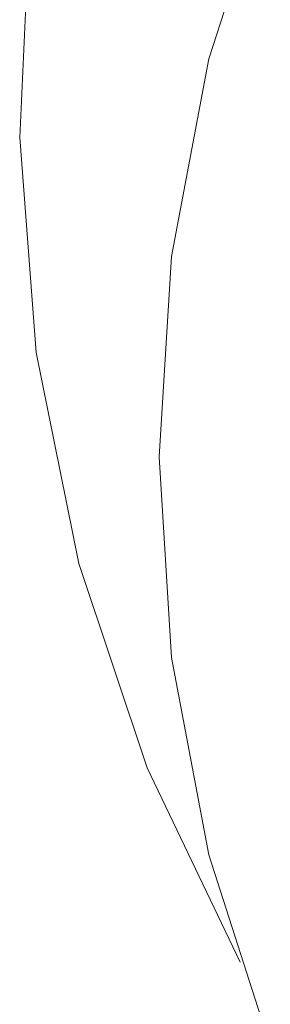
# Model space of a CAD drawing. Extents: x -123 to 597, y -160 to 584.
# Tile 204 of 207: x 25.647 to 25.82, y 234.341 to 235.023. Entities that reach past the tile are written whole.
import ezdxf

# ---------------------------------------------------------------- set-up
doc = ezdxf.new("R2010")
doc.units = 0
doc.layers.get('0').update_dxf_attribs({"lineweight": 35})
doc.layers.add('X_Geometrie', color=3, linetype='Continuous', lineweight=50, true_color=0x00ff00)

# ---------------------------------------------------------------- blocks, each defined once
blk = doc.blocks.new('Blockreferenz-A07ALSPS1N', base_point=(12.1994, 228.74756))
at = {"color": 7, "lineweight": 18}
for p, q in [((25.81988, 235.128), (25.77733, 234.99553)), ((25.65335, 235.09004), (25.64652, 234.94105)), ((25.77733, 234.99553), (25.75154, 234.8588)), ((25.64652, 234.94105), (25.65797, 234.79235)), ((25.75154, 234.8588), (25.74289, 234.71994)), ((25.65797, 234.79235), (25.68753, 234.64617)), ((25.74289, 234.71994), (25.75154, 234.58107)), ((25.68753, 234.64617), (25.73476, 234.5047)), ((25.75154, 234.58107), (25.77733, 234.44435)), ((25.73476, 234.5047), (25.79894, 234.37007)), ((25.77733, 234.44435), (25.81988, 234.31188))]:
    blk.add_line(p, q, dxfattribs=at)

msp = doc.modelspace()

# ---------------------------------------------------------------- block references
at = {"layer": 'X_Geometrie', "ltscale": 0.5}
msp.add_blockref('Blockreferenz-A07ALSPS1N', (12.1994, 228.74756), dxfattribs=at)

doc.saveas('drawing.dxf')
